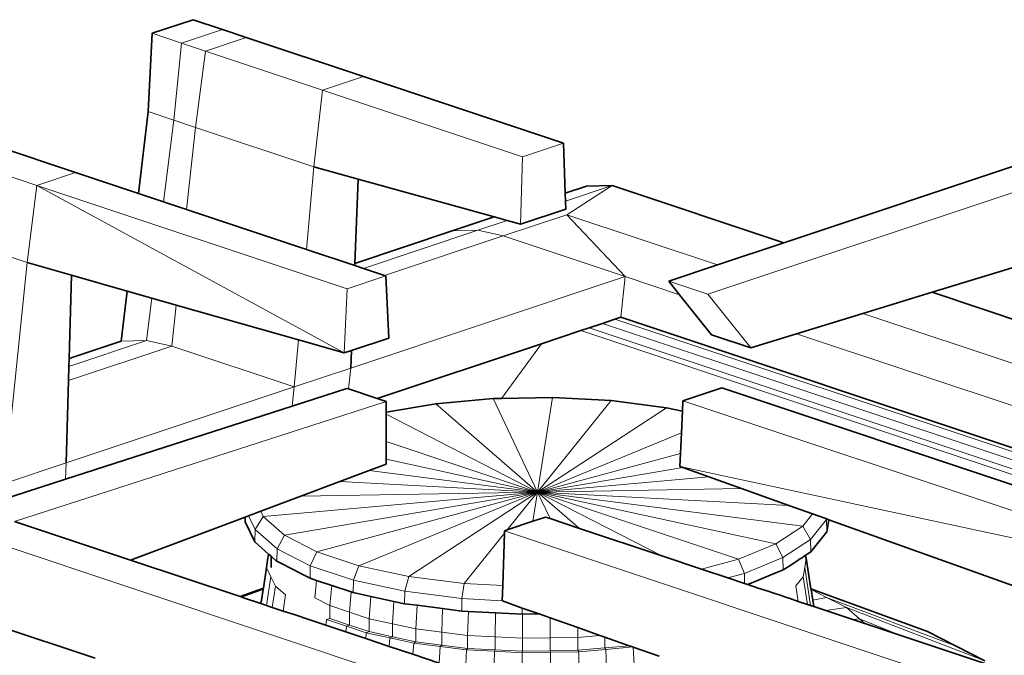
# Model space of a CAD drawing. Header units: inches. Extents: x 0 to 12.9, y 0 to 8.3.
# Tile 41 of 52: x 7.389 to 7.877, y 3.135 to 3.45. Entities that reach past the tile are written whole.
import ezdxf

# ---------------------------------------------------------------- set-up
doc = ezdxf.new("R2010")
doc.units = ezdxf.units.IN
doc.header["$MEASUREMENT"] = 0
doc.layers.add('Default', color=7, linetype='Continuous')

# ---------------------------------------------------------------- blocks, each defined once
blk = doc.blocks.new('MODEL_3')
at = {"lineweight": 0}
for p, q in [((7.4544, 3.44327), (7.47468, 3.45003)), ((7.47468, 3.45003), (7.48919, 3.44519)), ((7.46891, 3.43843), (7.48919, 3.44519)), ((7.48919, 3.44519), (7.46891, 3.43843)), ((7.48919, 3.44519), (7.50099, 3.44126)), ((7.45227, 3.40444), (7.4544, 3.44327)), ((7.4544, 3.44327), (7.46891, 3.43843)), ((7.46891, 3.43843), (7.4544, 3.44327)), ((7.48071, 3.4345), (7.50099, 3.44126)), ((7.50099, 3.44126), (7.48071, 3.4345)), ((7.50099, 3.44126), (7.55915, 3.42187)), ((7.465, 3.4002), (7.46891, 3.43843)), ((7.46891, 3.43843), (7.465, 3.4002)), ((7.48071, 3.4345), (7.46891, 3.43843)), ((7.46891, 3.43843), (7.48071, 3.4345)), ((7.47588, 3.39657), (7.48071, 3.4345)), ((7.48071, 3.4345), (7.47588, 3.39657)), ((7.53888, 3.41511), (7.48071, 3.4345)), ((7.48071, 3.4345), (7.53888, 3.41511)), ((7.55915, 3.42187), (7.53888, 3.41511)), ((7.53888, 3.41511), (7.55915, 3.42187)), ((7.55915, 3.42187), (7.65838, 3.38879)), ((7.53888, 3.41511), (7.53459, 3.377)), ((7.53459, 3.377), (7.53888, 3.41511)), ((7.63811, 3.38203), (7.53888, 3.41511)), ((7.53888, 3.41511), (7.63811, 3.38203)), ((7.44752, 3.36386), (7.45227, 3.40444)), ((7.45227, 3.40444), (7.465, 3.4002)), ((7.465, 3.4002), (7.45227, 3.40444)), ((7.465, 3.4002), (7.45999, 3.3597)), ((7.45999, 3.3597), (7.465, 3.4002)), ((7.465, 3.4002), (7.47588, 3.39657)), ((7.47588, 3.39657), (7.465, 3.4002)), ((7.47588, 3.39657), (7.47144, 3.35589)), ((7.47144, 3.35589), (7.47588, 3.39657)), ((7.53459, 3.377), (7.47588, 3.39657)), ((7.47588, 3.39657), (7.53459, 3.377)), ((7.35816, 3.39365), (7.41632, 3.37426)), ((7.39706, 3.36784), (7.3389, 3.38723)), ((7.3389, 3.38723), (7.39706, 3.36784)), ((7.65838, 3.38879), (7.63811, 3.38203)), ((7.63811, 3.38203), (7.65838, 3.38879)), ((7.65838, 3.38879), (7.65927, 3.36395)), ((7.76772, 3.33936), (7.92034, 3.39024)), ((7.63708, 3.34856), (7.63811, 3.38203)), ((7.63811, 3.38203), (7.63708, 3.34856)), ((7.93975, 3.38377), (7.73009, 3.31388)), ((7.73009, 3.31388), (7.93975, 3.38377)), ((7.53459, 3.377), (7.53091, 3.33607)), ((7.53091, 3.33607), (7.53459, 3.377)), ((7.53459, 3.377), (7.55653, 3.37091)), ((7.55653, 3.37091), (7.53459, 3.377)), ((7.39706, 3.36784), (7.41632, 3.37426)), ((7.41632, 3.37426), (7.39706, 3.36784)), ((7.41632, 3.37426), (7.44752, 3.36386)), ((7.39706, 3.36784), (7.39235, 3.32958)), ((7.39235, 3.32958), (7.39706, 3.36784)), ((7.54954, 3.2847), (7.39706, 3.36784)), ((7.39706, 3.36784), (7.55105, 3.31651)), ((7.55105, 3.31651), (7.39706, 3.36784)), ((7.39706, 3.36784), (7.54954, 3.2847)), ((7.55653, 3.37091), (7.5549, 3.32917)), ((7.62399, 3.35219), (7.55653, 3.37091)), ((7.65927, 3.36395), (7.6698, 3.36745)), ((7.68256, 3.36775), (7.65941, 3.36004)), ((7.65941, 3.36004), (7.68256, 3.36775)), ((7.66014, 3.35328), (7.68256, 3.36775)), ((7.68256, 3.36775), (7.66014, 3.35328)), ((7.6698, 3.36745), (7.68256, 3.36775)), ((7.68256, 3.36775), (7.76772, 3.33936)), ((7.45999, 3.3597), (7.44752, 3.36386)), ((7.44752, 3.36386), (7.45999, 3.3597)), ((7.65941, 3.36004), (7.65927, 3.36395)), ((7.65927, 3.36395), (7.65941, 3.36004)), ((7.47144, 3.35589), (7.45999, 3.3597)), ((7.45999, 3.3597), (7.47144, 3.35589)), ((7.65955, 3.35605), (7.65941, 3.36004)), ((7.65941, 3.36004), (7.65955, 3.35605)), ((7.53091, 3.33607), (7.47144, 3.35589)), ((7.47144, 3.35589), (7.53091, 3.33607)), ((7.60324, 3.34527), (7.62399, 3.35219)), ((7.62399, 3.35219), (7.63045, 3.35039)), ((7.63045, 3.35039), (7.62399, 3.35219)), ((7.62858, 3.34277), (7.66014, 3.35328)), ((7.66014, 3.35328), (7.62858, 3.34277)), ((7.63708, 3.34856), (7.65955, 3.35605)), ((7.65955, 3.35605), (7.63708, 3.34856)), ((7.68908, 3.32261), (7.66014, 3.35328)), ((7.66014, 3.35328), (7.7348, 3.32839)), ((7.66014, 3.35328), (7.68908, 3.32261)), ((7.7348, 3.32839), (7.66014, 3.35328)), ((7.33364, 3.34915), (7.39235, 3.32958)), ((7.39235, 3.32958), (7.33364, 3.34915)), ((7.61591, 3.34555), (7.63045, 3.35039)), ((7.63045, 3.35039), (7.61591, 3.34555)), ((7.63045, 3.35039), (7.63708, 3.34856)), ((7.63708, 3.34856), (7.63045, 3.35039)), ((7.5549, 3.32917), (7.60324, 3.34527)), ((7.55912, 3.32666), (7.61591, 3.34555)), ((7.61591, 3.34555), (7.55912, 3.32666)), ((7.62858, 3.34277), (7.56956, 3.32318)), ((7.56956, 3.32318), (7.62858, 3.34277)), ((7.61591, 3.34555), (7.60324, 3.34527)), ((7.60324, 3.34527), (7.61591, 3.34555)), ((7.62858, 3.34277), (7.61591, 3.34555)), ((7.61591, 3.34555), (7.62858, 3.34277)), ((7.68908, 3.32261), (7.62858, 3.34277)), ((7.62858, 3.34277), (7.68908, 3.32261)), ((7.7348, 3.32839), (7.76772, 3.33936)), ((7.76772, 3.33936), (7.7348, 3.32839)), ((7.92134, 3.33933), (7.84131, 3.31483)), ((7.55486, 3.32808), (7.53091, 3.33607)), ((7.53091, 3.33607), (7.55486, 3.32808)), ((7.39235, 3.32958), (7.38104, 3.21996)), ((7.38104, 3.21996), (7.39235, 3.32958)), ((7.39235, 3.32958), (7.41427, 3.32333)), ((7.41427, 3.32333), (7.39235, 3.32958)), ((7.5549, 3.32917), (7.55486, 3.32808)), ((7.55486, 3.32808), (7.5549, 3.32917)), ((7.55486, 3.32808), (7.55912, 3.32666)), ((7.55912, 3.32666), (7.55486, 3.32808)), ((7.71067, 3.32035), (7.7348, 3.32839)), ((7.7348, 3.32839), (7.71067, 3.32035)), ((7.41427, 3.32333), (7.41311, 3.28193)), ((7.44185, 3.31545), (7.41427, 3.32333)), ((7.55105, 3.31651), (7.57031, 3.32293)), ((7.57031, 3.32293), (7.55105, 3.31651)), ((7.55286, 3.27724), (7.68908, 3.32261)), ((7.68908, 3.32261), (7.55286, 3.27724)), ((7.56956, 3.32318), (7.55912, 3.32666)), ((7.55912, 3.32666), (7.56956, 3.32318)), ((7.57031, 3.32293), (7.56956, 3.32318)), ((7.56956, 3.32318), (7.57031, 3.32293)), ((7.57185, 3.29213), (7.57031, 3.32293)), ((7.57031, 3.32293), (7.57185, 3.29213)), ((7.68693, 3.30247), (7.68908, 3.32261)), ((7.68908, 3.32261), (7.68693, 3.30247)), ((7.68908, 3.32261), (7.71607, 3.31361)), ((7.71607, 3.31361), (7.68908, 3.32261)), ((7.73009, 3.31388), (7.71067, 3.32035)), ((7.71067, 3.32035), (7.73009, 3.31388)), ((7.71607, 3.31361), (7.71067, 3.32035)), ((7.71067, 3.32035), (7.71607, 3.31361)), ((7.43893, 3.29054), (7.44185, 3.31545)), ((7.44185, 3.31545), (7.45409, 3.31195)), ((7.45409, 3.31195), (7.44185, 3.31545)), ((7.54954, 3.2847), (7.55105, 3.31651)), ((7.55105, 3.31651), (7.54954, 3.2847)), ((7.73194, 3.29377), (7.71607, 3.31361)), ((7.71607, 3.31361), (7.73194, 3.29377)), ((7.75135, 3.2873), (7.73009, 3.31388)), ((7.73009, 3.31388), (7.75135, 3.2873)), ((7.84131, 3.31483), (7.80699, 3.30433)), ((7.80699, 3.30433), (7.84131, 3.31483)), ((7.84131, 3.31483), (7.91273, 3.29102)), ((7.45148, 3.29084), (7.45409, 3.31195)), ((7.45409, 3.31195), (7.45148, 3.29084)), ((7.45409, 3.31195), (7.46625, 3.30848)), ((7.46625, 3.30848), (7.45409, 3.31195)), ((7.46403, 3.28812), (7.46625, 3.30848)), ((7.46625, 3.30848), (7.46403, 3.28812)), ((7.46625, 3.30848), (7.52687, 3.29117)), ((7.52687, 3.29117), (7.46625, 3.30848)), ((7.80699, 3.30433), (7.77411, 3.29426)), ((7.77411, 3.29426), (7.80699, 3.30433)), ((7.80699, 3.30433), (7.9112, 3.26959)), ((7.9112, 3.26959), (7.80699, 3.30433)), ((7.67124, 3.29724), (7.67775, 3.29941)), ((7.67775, 3.29941), (7.67124, 3.29724)), ((7.67775, 3.29941), (7.68399, 3.30149)), ((7.68399, 3.30149), (7.67775, 3.29941)), ((7.67775, 3.29941), (8.13803, 3.14597)), ((8.13803, 3.14597), (7.67775, 3.29941)), ((7.68399, 3.30149), (7.68693, 3.30247)), ((7.68693, 3.30247), (7.68399, 3.30149)), ((7.68399, 3.30149), (8.1379, 3.15017)), ((8.1379, 3.15017), (7.68399, 3.30149)), ((7.68693, 3.30247), (7.92341, 3.22364)), ((7.92341, 3.22364), (7.68693, 3.30247)), ((7.64745, 3.2893), (7.66703, 3.29583)), ((7.66703, 3.29583), (7.64745, 3.2893)), ((7.66703, 3.29583), (7.67124, 3.29724)), ((7.67124, 3.29724), (7.66703, 3.29583)), ((7.66703, 3.29583), (8.13825, 3.13874)), ((8.13825, 3.13874), (7.66703, 3.29583)), ((7.67124, 3.29724), (8.13817, 3.14158)), ((8.13817, 3.14158), (7.67124, 3.29724)), ((7.75135, 3.2873), (7.73194, 3.29377)), ((7.73194, 3.29377), (7.75135, 3.2873)), ((7.77411, 3.29426), (7.75135, 3.2873)), ((7.75135, 3.2873), (7.77411, 3.29426)), ((7.77411, 3.29426), (7.92342, 3.2445)), ((7.92342, 3.2445), (7.77411, 3.29426)), ((7.413, 3.27802), (7.45148, 3.29084)), ((7.45148, 3.29084), (7.413, 3.27802)), ((7.41311, 3.28193), (7.43893, 3.29054)), ((7.45148, 3.29084), (7.43893, 3.29054)), ((7.43893, 3.29054), (7.45148, 3.29084)), ((7.46403, 3.28812), (7.45148, 3.29084)), ((7.45148, 3.29084), (7.46403, 3.28812)), ((7.52477, 3.26787), (7.52687, 3.29117)), ((7.52687, 3.29117), (7.52477, 3.26787)), ((7.52687, 3.29117), (7.54954, 3.2847)), ((7.54954, 3.2847), (7.52687, 3.29117)), ((7.5532, 3.28592), (7.57185, 3.29213)), ((7.57185, 3.29213), (7.5532, 3.28592)), ((7.56595, 3.26213), (7.64745, 3.2893)), ((7.64745, 3.2893), (7.56595, 3.26213)), ((7.62766, 3.26218), (7.64745, 3.2893)), ((7.64745, 3.2893), (7.62766, 3.26218)), ((7.4128, 3.27104), (7.46403, 3.28812)), ((7.46403, 3.28812), (7.4128, 3.27104)), ((7.46403, 3.28812), (7.52477, 3.26787)), ((7.52477, 3.26787), (7.46403, 3.28812)), ((7.54954, 3.2847), (7.5532, 3.28592)), ((7.5532, 3.28592), (7.54954, 3.2847)), ((7.5532, 3.28592), (7.55286, 3.27724)), ((7.55286, 3.27724), (7.5532, 3.28592)), ((7.41311, 3.28193), (7.413, 3.27802)), ((7.413, 3.27802), (7.41311, 3.28193)), ((7.413, 3.27802), (7.4128, 3.27104)), ((7.4128, 3.27104), (7.413, 3.27802)), ((7.52477, 3.26787), (7.55286, 3.27724)), ((7.55286, 3.27724), (7.52477, 3.26787)), ((7.55176, 3.26686), (7.55286, 3.27724)), ((7.55286, 3.27724), (7.55176, 3.26686)), ((7.4128, 3.27104), (7.41165, 3.23017)), ((7.41165, 3.23017), (7.4128, 3.27104)), ((7.41165, 3.23017), (7.52477, 3.26787)), ((7.52477, 3.26787), (7.41165, 3.23017)), ((7.52376, 3.25835), (7.52477, 3.26787)), ((7.52477, 3.26787), (7.52376, 3.25835)), ((7.52376, 3.25835), (7.55097, 3.26712)), ((7.55097, 3.26712), (7.52376, 3.25835)), ((7.55097, 3.26712), (7.55176, 3.26686)), ((7.55176, 3.26686), (7.55097, 3.26712)), ((7.55176, 3.26686), (7.56595, 3.26213)), ((7.56595, 3.26213), (7.55176, 3.26686)), ((7.73699, 3.26737), (7.71772, 3.26095)), ((7.71772, 3.26095), (7.73699, 3.26737)), ((8.01337, 3.17524), (7.73699, 3.26737)), ((7.73699, 3.26737), (8.01337, 3.17524)), ((7.57044, 3.26063), (7.38597, 3.20118)), ((7.38597, 3.20118), (7.57044, 3.26063)), ((7.57044, 3.26063), (7.56595, 3.26213)), ((7.56595, 3.26213), (7.57044, 3.26063)), ((7.57044, 3.25538), (7.57044, 3.26063)), ((7.57044, 3.26063), (7.57044, 3.25538)), ((7.57044, 3.25538), (7.59509, 3.25956)), ((7.59509, 3.25956), (7.57044, 3.25538)), ((7.59509, 3.25956), (7.62353, 3.2621)), ((7.62353, 3.2621), (7.59509, 3.25956)), ((7.59509, 3.25956), (7.64558, 3.2157)), ((7.64558, 3.2157), (7.59509, 3.25956)), ((7.62353, 3.2621), (7.62766, 3.26218)), ((7.62766, 3.26218), (7.62353, 3.2621)), ((7.62353, 3.2621), (7.64558, 3.2157)), ((7.64558, 3.2157), (7.62353, 3.2621)), ((7.62766, 3.26218), (7.65297, 3.26262)), ((7.65297, 3.26262), (7.62766, 3.26218)), ((7.65297, 3.26262), (7.64558, 3.2157)), ((7.64558, 3.2157), (7.65297, 3.26262)), ((7.68206, 3.26108), (7.64558, 3.2157)), ((7.64558, 3.2157), (7.68206, 3.26108)), ((7.65297, 3.26262), (7.68206, 3.26108)), ((7.68206, 3.26108), (7.65297, 3.26262)), ((7.68206, 3.26108), (7.70957, 3.25756)), ((7.70957, 3.25756), (7.68206, 3.26108)), ((7.71772, 3.26095), (7.71749, 3.25585)), ((7.71749, 3.25585), (7.71772, 3.26095)), ((7.99411, 3.16882), (7.71772, 3.26095)), ((7.71772, 3.26095), (7.99411, 3.16882)), ((7.41127, 3.22209), (7.52376, 3.25835)), ((7.52376, 3.25835), (7.41127, 3.22209)), ((7.57044, 3.25428), (7.57044, 3.25538)), ((7.57044, 3.25538), (7.57044, 3.25428)), ((7.57044, 3.24075), (7.57044, 3.25428)), ((7.57044, 3.25428), (7.64558, 3.2157)), ((7.64558, 3.2157), (7.57044, 3.25428)), ((7.57044, 3.25428), (7.57044, 3.24075)), ((7.70957, 3.25756), (7.64558, 3.2157)), ((7.64558, 3.2157), (7.70957, 3.25756)), ((7.70957, 3.25756), (7.71749, 3.25585)), ((7.71749, 3.25585), (7.70957, 3.25756)), ((7.71749, 3.25585), (7.71699, 3.2451)), ((7.71699, 3.2451), (7.71749, 3.25585)), ((7.71699, 3.2451), (7.64558, 3.2157)), ((7.64558, 3.2157), (7.71699, 3.2451)), ((7.71699, 3.2451), (7.71651, 3.23485)), ((7.71651, 3.23485), (7.71699, 3.2451)), ((7.57044, 3.23197), (7.57044, 3.24075)), ((7.57044, 3.24075), (7.64558, 3.2157)), ((7.64558, 3.2157), (7.57044, 3.24075)), ((7.57044, 3.24075), (7.57044, 3.23197)), ((7.71651, 3.23485), (7.64558, 3.2157)), ((7.64558, 3.2157), (7.71651, 3.23485)), ((7.71651, 3.23485), (7.71621, 3.22843)), ((7.71621, 3.22843), (7.71651, 3.23485)), ((7.38104, 3.21996), (7.41165, 3.23017)), ((7.41165, 3.23017), (7.38104, 3.21996)), ((7.41127, 3.22209), (7.41165, 3.23017)), ((7.41165, 3.23017), (7.41127, 3.22209)), ((7.57044, 3.22952), (7.57044, 3.23197)), ((7.57044, 3.23197), (7.64558, 3.2157)), ((7.64558, 3.2157), (7.57044, 3.23197)), ((7.57044, 3.23197), (7.57044, 3.22952)), ((7.54742, 3.22089), (7.56209, 3.22639)), ((7.56209, 3.22639), (7.54742, 3.22089)), ((7.56209, 3.22639), (7.57044, 3.22952)), ((7.57044, 3.22952), (7.56209, 3.22639)), ((7.56209, 3.22639), (7.64558, 3.2157)), ((7.64558, 3.2157), (7.56209, 3.22639)), ((7.7176, 3.22794), (7.64558, 3.2157)), ((7.64558, 3.2157), (7.7176, 3.22794)), ((7.71621, 3.22843), (7.7176, 3.22794)), ((7.7176, 3.22794), (7.71621, 3.22843)), ((7.71621, 3.22843), (7.99411, 3.16882)), ((7.99411, 3.16882), (7.71621, 3.22843)), ((7.7176, 3.22794), (7.73057, 3.22329)), ((7.73057, 3.22329), (7.7176, 3.22794)), ((7.37972, 3.21193), (7.41127, 3.22209)), ((7.41127, 3.22209), (7.37972, 3.21193)), ((7.52813, 3.21365), (7.54742, 3.22089)), ((7.54742, 3.22089), (7.52813, 3.21365)), ((7.54742, 3.22089), (7.64558, 3.2157)), ((7.64558, 3.2157), (7.54742, 3.22089)), ((7.73057, 3.22329), (7.64558, 3.2157)), ((7.64558, 3.2157), (7.73057, 3.22329)), ((7.73057, 3.22329), (7.74684, 3.21747)), ((7.74684, 3.21747), (7.73057, 3.22329)), ((7.64558, 3.2157), (7.50945, 3.20355)), ((7.50945, 3.20355), (7.64558, 3.2157)), ((7.64558, 3.2157), (7.52002, 3.19438)), ((7.52002, 3.19438), (7.64558, 3.2157)), ((7.52813, 3.21365), (7.64558, 3.2157)), ((7.64558, 3.2157), (7.52813, 3.21365)), ((7.64558, 3.2157), (7.53606, 3.18614)), ((7.53606, 3.18614), (7.64558, 3.2157)), ((7.64558, 3.2157), (7.5569, 3.1792)), ((7.5569, 3.1792), (7.64558, 3.2157)), ((7.64558, 3.2157), (7.58161, 3.17385)), ((7.58161, 3.17385), (7.64558, 3.2157)), ((7.64558, 3.2157), (7.63051, 3.19695)), ((7.63051, 3.19695), (7.64558, 3.2157)), ((7.64558, 3.2157), (7.6433, 3.20121)), ((7.6433, 3.20121), (7.64558, 3.2157)), ((7.74684, 3.21747), (7.64558, 3.2157)), ((7.64558, 3.2157), (7.74684, 3.21747)), ((7.77018, 3.20913), (7.64558, 3.2157)), ((7.64558, 3.2157), (7.77018, 3.20913)), ((7.77716, 3.19887), (7.64558, 3.2157)), ((7.64558, 3.2157), (7.77716, 3.19887)), ((7.76379, 3.19012), (7.64558, 3.2157)), ((7.64558, 3.2157), (7.76379, 3.19012)), ((7.74524, 3.18249), (7.64558, 3.2157)), ((7.64558, 3.2157), (7.74524, 3.18249)), ((7.70721, 3.18407), (7.64558, 3.2157)), ((7.64558, 3.2157), (7.65184, 3.20253)), ((7.65184, 3.20253), (7.64558, 3.2157)), ((7.64558, 3.2157), (7.66631, 3.19771)), ((7.66631, 3.19771), (7.64558, 3.2157)), ((7.64558, 3.2157), (7.70721, 3.18407)), ((7.74684, 3.21747), (7.77018, 3.20913)), ((7.77018, 3.20913), (7.74684, 3.21747)), ((7.5082, 3.20618), (7.52813, 3.21365)), ((7.52813, 3.21365), (7.5082, 3.20618)), ((7.5082, 3.20618), (7.50215, 3.20391)), ((7.50945, 3.20355), (7.5082, 3.20618)), ((7.77018, 3.20913), (7.782, 3.2049)), ((7.782, 3.2049), (7.77018, 3.20913)), ((7.38597, 3.20118), (7.44362, 3.18196)), ((7.44362, 3.18196), (7.38597, 3.20118)), ((7.44362, 3.18196), (7.50054, 3.20331)), ((7.50054, 3.20331), (7.44362, 3.18196)), ((7.50054, 3.20331), (7.50047, 3.20095)), ((7.50047, 3.20095), (7.50054, 3.20331)), ((7.50047, 3.20095), (7.50522, 3.19095)), ((7.50522, 3.19095), (7.50047, 3.20095)), ((7.50054, 3.20331), (7.50215, 3.20391)), ((7.50215, 3.20391), (7.50054, 3.20331)), ((7.50215, 3.20391), (7.5054, 3.19708)), ((7.5054, 3.19708), (7.50945, 3.20355)), ((7.52002, 3.19438), (7.50945, 3.20355)), ((7.50945, 3.20355), (7.52002, 3.19438)), ((7.6433, 3.20121), (7.63051, 3.19695)), ((7.63051, 3.19695), (7.6433, 3.20121)), ((7.64955, 3.2033), (7.6433, 3.20121)), ((7.6433, 3.20121), (7.64955, 3.2033)), ((7.65184, 3.20253), (7.64955, 3.2033)), ((7.64955, 3.2033), (7.65184, 3.20253)), ((7.66631, 3.19771), (7.65184, 3.20253)), ((7.65184, 3.20253), (7.66631, 3.19771)), ((7.782, 3.2049), (7.77716, 3.19887)), ((7.77716, 3.19887), (7.782, 3.2049)), ((7.78108, 3.19226), (7.78892, 3.20203)), ((7.78892, 3.20203), (7.78108, 3.19226)), ((7.782, 3.2049), (7.78859, 3.20254)), ((7.78859, 3.20254), (7.782, 3.2049)), ((7.78859, 3.20254), (7.78892, 3.20203)), ((7.78898, 3.2024), (7.78859, 3.20254)), ((7.78892, 3.20203), (7.78911, 3.19591)), ((7.79007, 3.20201), (7.78898, 3.2024)), ((7.78911, 3.19591), (7.79007, 3.20201)), ((7.79007, 3.20201), (7.99487, 3.12875)), ((7.99487, 3.12875), (7.79007, 3.20201)), ((7.5054, 3.19708), (7.50522, 3.19095)), ((7.50522, 3.19095), (7.5054, 3.19708)), ((7.5054, 3.19708), (7.51628, 3.18763)), ((7.51628, 3.18763), (7.5054, 3.19708)), ((7.62924, 3.19653), (7.62923, 3.19536)), ((7.62923, 3.19536), (7.62924, 3.19653)), ((7.63051, 3.19695), (7.62924, 3.19653)), ((7.62924, 3.19653), (7.63051, 3.19695)), ((7.62924, 3.19653), (7.85326, 3.12187)), ((7.85326, 3.12187), (7.62924, 3.19653)), ((7.70721, 3.18407), (7.66631, 3.19771)), ((7.66631, 3.19771), (7.70721, 3.18407)), ((7.77716, 3.19887), (7.76379, 3.19012)), ((7.76379, 3.19012), (7.77716, 3.19887)), ((7.77716, 3.19887), (7.78108, 3.19226)), ((7.78108, 3.19226), (7.77716, 3.19887)), ((7.78911, 3.19591), (7.78125, 3.18613)), ((7.78125, 3.18613), (7.78911, 3.19591)), ((7.71495, 3.0778), (7.3654, 3.19432)), ((7.3654, 3.19432), (7.71495, 3.0778)), ((7.50522, 3.19095), (7.51211, 3.18497)), ((7.51211, 3.18497), (7.50522, 3.19095)), ((7.52002, 3.19438), (7.51628, 3.18763)), ((7.51628, 3.18763), (7.52002, 3.19438)), ((7.53606, 3.18614), (7.52002, 3.19438)), ((7.52002, 3.19438), (7.53606, 3.18614)), ((7.62923, 3.19536), (7.60911, 3.17033)), ((7.60911, 3.17033), (7.62923, 3.19536)), ((7.62923, 3.19536), (7.62833, 3.16931)), ((7.62833, 3.16931), (7.62923, 3.19536)), ((7.7673, 3.18325), (7.78108, 3.19226)), ((7.78108, 3.19226), (7.7673, 3.18325)), ((7.78108, 3.19226), (7.78125, 3.18613)), ((7.78125, 3.18613), (7.78108, 3.19226)), ((7.51628, 3.18763), (7.51611, 3.1815)), ((7.51611, 3.1815), (7.51628, 3.18763)), ((7.51628, 3.18763), (7.5328, 3.17915)), ((7.5328, 3.17915), (7.51628, 3.18763)), ((7.53606, 3.18614), (7.5328, 3.17915)), ((7.5328, 3.17915), (7.53606, 3.18614)), ((7.5569, 3.1792), (7.53606, 3.18614)), ((7.53606, 3.18614), (7.5569, 3.1792)), ((7.76379, 3.19012), (7.74524, 3.18249)), ((7.74524, 3.18249), (7.76379, 3.19012)), ((7.76379, 3.19012), (7.7673, 3.18325)), ((7.7673, 3.18325), (7.76379, 3.19012)), ((7.78125, 3.18613), (7.77831, 3.18421)), ((7.77831, 3.18421), (7.78125, 3.18613)), ((7.49792, 3.16386), (7.44362, 3.18196)), ((7.44362, 3.18196), (7.49792, 3.16386)), ((7.5118, 3.18296), (7.51107, 3.17829)), ((7.51211, 3.18497), (7.5118, 3.18296)), ((7.51337, 3.18387), (7.51211, 3.18497)), ((7.51408, 3.18326), (7.51337, 3.18387)), ((7.51571, 3.18185), (7.51408, 3.18326)), ((7.51611, 3.1815), (7.51571, 3.18185)), ((7.51821, 3.18042), (7.51611, 3.1815)), ((7.72686, 3.17752), (7.70721, 3.18407)), ((7.70721, 3.18407), (7.72686, 3.17752)), ((7.74524, 3.18249), (7.72686, 3.17752)), ((7.72686, 3.17752), (7.74524, 3.18249)), ((7.74821, 3.17539), (7.74524, 3.18249)), ((7.74524, 3.18249), (7.74821, 3.17539)), ((7.7673, 3.18325), (7.74821, 3.17539)), ((7.74821, 3.17539), (7.7673, 3.18325)), ((7.7673, 3.18325), (7.7674, 3.17708)), ((7.7674, 3.17708), (7.7673, 3.18325)), ((7.77495, 3.18201), (7.77117, 3.17953)), ((7.77551, 3.18237), (7.77495, 3.18201)), ((7.77588, 3.18262), (7.77551, 3.18237)), ((7.7766, 3.18293), (7.77588, 3.18262)), ((7.77831, 3.18421), (7.7766, 3.18293)), ((7.77817, 3.17831), (7.7789, 3.18297)), ((7.7789, 3.18297), (7.77831, 3.18421)), ((7.78125, 3.16775), (7.7789, 3.18297)), ((7.7789, 3.18297), (7.78125, 3.16775)), ((7.5095, 3.16809), (7.51107, 3.17829)), ((7.51107, 3.17829), (7.5095, 3.16809)), ((7.51107, 3.17829), (7.51325, 3.17368)), ((7.5233, 3.17781), (7.51821, 3.18042)), ((7.52839, 3.17519), (7.5233, 3.17781)), ((7.5328, 3.17915), (7.53266, 3.173)), ((7.53266, 3.173), (7.5328, 3.17915)), ((7.5328, 3.17915), (7.55426, 3.172)), ((7.55426, 3.172), (7.5328, 3.17915)), ((7.5569, 3.1792), (7.55426, 3.172)), ((7.55426, 3.172), (7.5569, 3.1792)), ((7.58161, 3.17385), (7.5569, 3.1792)), ((7.5569, 3.1792), (7.58161, 3.17385)), ((7.73995, 3.17316), (7.72686, 3.17752)), ((7.72686, 3.17752), (7.73995, 3.17316)), ((7.7674, 3.17708), (7.76104, 3.17446)), ((7.77117, 3.17953), (7.7674, 3.17708)), ((7.77744, 3.17364), (7.77817, 3.17831)), ((7.78104, 3.15946), (7.77817, 3.17831)), ((7.77817, 3.17831), (7.78104, 3.15946)), ((7.51112, 3.15946), (7.51325, 3.17368)), ((7.51325, 3.17368), (7.51112, 3.15946)), ((7.51325, 3.17368), (7.51545, 3.16906)), ((7.53266, 3.173), (7.52839, 3.17519)), ((7.53588, 3.17193), (7.53266, 3.173)), ((7.53505, 3.16326), (7.53588, 3.17193)), ((7.53588, 3.17193), (7.54345, 3.16941)), ((7.54345, 3.16941), (7.53588, 3.17193)), ((7.55426, 3.172), (7.55414, 3.16584)), ((7.55414, 3.16584), (7.55426, 3.172)), ((7.55426, 3.172), (7.5797, 3.16649)), ((7.5797, 3.16649), (7.55426, 3.172)), ((7.58161, 3.17385), (7.5797, 3.16649)), ((7.5797, 3.16649), (7.58161, 3.17385)), ((7.60911, 3.17033), (7.58161, 3.17385)), ((7.58161, 3.17385), (7.60911, 3.17033)), ((7.74821, 3.17539), (7.73995, 3.17316)), ((7.73995, 3.17316), (7.74831, 3.17037)), ((7.74831, 3.17037), (7.74821, 3.17539)), ((7.75468, 3.17185), (7.74985, 3.16986)), ((7.76104, 3.17446), (7.75468, 3.17185)), ((7.77381, 3.16913), (7.77744, 3.17364)), ((7.7795, 3.15998), (7.77744, 3.17364)), ((7.77744, 3.17364), (7.7795, 3.15998)), ((7.5095, 3.16809), (7.49792, 3.16386)), ((7.49792, 3.16386), (7.5095, 3.16809)), ((7.5094, 3.16744), (7.49874, 3.16359)), ((7.50857, 3.16205), (7.5094, 3.16744)), ((7.5094, 3.16744), (7.5095, 3.16809)), ((7.5095, 3.16809), (7.5094, 3.16744)), ((7.5139, 3.15853), (7.51545, 3.16906)), ((7.51545, 3.16906), (7.5139, 3.15853)), ((7.51545, 3.16906), (7.52047, 3.1647)), ((7.54256, 3.15941), (7.54345, 3.16941)), ((7.54345, 3.16941), (7.54256, 3.15941)), ((7.54345, 3.16941), (7.5531, 3.16619)), ((7.5531, 3.16619), (7.54345, 3.16941)), ((7.55229, 3.15616), (7.5531, 3.16619)), ((7.5531, 3.16619), (7.55229, 3.15616)), ((7.5531, 3.16619), (7.55414, 3.16584)), ((7.55414, 3.16584), (7.5531, 3.16619)), ((7.5797, 3.16649), (7.57961, 3.16033)), ((7.57961, 3.16033), (7.5797, 3.16649)), ((7.5797, 3.16649), (7.60802, 3.16287)), ((7.60802, 3.16287), (7.5797, 3.16649)), ((7.60911, 3.17033), (7.60802, 3.16287)), ((7.60802, 3.16287), (7.60911, 3.17033)), ((7.62833, 3.16931), (7.60911, 3.17033)), ((7.60911, 3.17033), (7.62833, 3.16931)), ((7.62833, 3.16931), (7.62807, 3.16181)), ((7.62807, 3.16181), (7.62833, 3.16931)), ((7.74985, 3.16986), (7.74831, 3.17037)), ((7.74831, 3.17037), (7.74985, 3.16986)), ((7.74985, 3.16986), (7.75504, 3.16813)), ((7.75504, 3.16813), (7.76043, 3.16634)), ((7.76043, 3.16634), (7.76178, 3.16588)), ((7.77492, 3.1615), (7.77381, 3.16913)), ((7.83913, 3.14656), (7.78125, 3.16775)), ((7.7813, 3.16742), (7.78125, 3.16775)), ((7.78125, 3.16775), (7.83913, 3.14656)), ((7.78125, 3.16775), (7.7813, 3.16742)), ((7.789, 3.16347), (7.7813, 3.16742)), ((7.7813, 3.16742), (7.78211, 3.16216)), ((7.49874, 3.16359), (7.49792, 3.16386)), ((7.49792, 3.16386), (7.49874, 3.16359)), ((7.49874, 3.16359), (7.49963, 3.16329)), ((7.49963, 3.16329), (7.50832, 3.16039)), ((7.50832, 3.16039), (7.50857, 3.16205)), ((7.52047, 3.1647), (7.51935, 3.15671)), ((7.54256, 3.15941), (7.53505, 3.16326)), ((7.55414, 3.16584), (7.56283, 3.16396)), ((7.56283, 3.16396), (7.55414, 3.16584)), ((7.56204, 3.15291), (7.56283, 3.16396)), ((7.56283, 3.16396), (7.56204, 3.15291)), ((7.56283, 3.16396), (7.57428, 3.16148)), ((7.57428, 3.16148), (7.56283, 3.16396)), ((7.5736, 3.15041), (7.57428, 3.16148)), ((7.57428, 3.16148), (7.5736, 3.15041)), ((7.57428, 3.16148), (7.57961, 3.16033)), ((7.57961, 3.16033), (7.57428, 3.16148)), ((7.60802, 3.16287), (7.60797, 3.1567)), ((7.60797, 3.1567), (7.60802, 3.16287)), ((7.60802, 3.16287), (7.62807, 3.16181)), ((7.62807, 3.16181), (7.60802, 3.16287)), ((7.62807, 3.16181), (7.6281, 3.16169)), ((7.6281, 3.16169), (7.62807, 3.16181)), ((7.6281, 3.16169), (7.63798, 3.1582)), ((7.63798, 3.1582), (7.6281, 3.16169)), ((7.76178, 3.16588), (7.76693, 3.16417)), ((7.76693, 3.16417), (7.76863, 3.1636)), ((7.76863, 3.1636), (7.7704, 3.16301)), ((7.7704, 3.16301), (7.77492, 3.1615)), ((7.7795, 3.15998), (7.77492, 3.1615)), ((7.77492, 3.1615), (7.7795, 3.15998)), ((7.78211, 3.16216), (7.789, 3.16347)), ((7.78261, 3.15894), (7.78211, 3.16216)), ((7.78211, 3.16216), (7.78261, 3.15894)), ((7.79883, 3.15842), (7.789, 3.16347)), ((7.789, 3.16347), (7.85335, 3.13926)), ((7.789, 3.16347), (7.79883, 3.15842)), ((7.85335, 3.13926), (7.789, 3.16347)), ((7.51112, 3.15946), (7.50832, 3.16039)), ((7.50832, 3.16039), (7.51112, 3.15946)), ((7.5139, 3.15853), (7.51112, 3.15946)), ((7.51112, 3.15946), (7.5139, 3.15853)), ((7.51935, 3.15671), (7.5139, 3.15853)), ((7.5139, 3.15853), (7.51935, 3.15671)), ((7.51935, 3.15671), (7.52477, 3.15491)), ((7.54256, 3.15298), (7.54256, 3.15941)), ((7.54256, 3.15941), (7.55229, 3.15616)), ((7.55229, 3.15616), (7.54256, 3.15941)), ((7.57961, 3.16033), (7.58575, 3.15954)), ((7.58575, 3.15954), (7.57961, 3.16033)), ((7.58515, 3.14791), (7.58575, 3.15954)), ((7.58575, 3.15954), (7.58515, 3.14791)), ((7.58575, 3.15954), (7.59848, 3.15792)), ((7.59848, 3.15792), (7.58575, 3.15954)), ((7.59801, 3.14626), (7.59848, 3.15792)), ((7.59848, 3.15792), (7.59801, 3.14626)), ((7.59848, 3.15792), (7.60797, 3.1567)), ((7.60797, 3.1567), (7.59848, 3.15792)), ((7.60797, 3.1567), (7.61122, 3.15653)), ((7.61122, 3.15653), (7.60797, 3.1567)), ((7.61087, 3.14462), (7.61122, 3.15653)), ((7.61122, 3.15653), (7.61087, 3.14462)), ((7.61122, 3.15653), (7.62469, 3.15582)), ((7.62469, 3.15582), (7.61122, 3.15653)), ((7.63798, 3.1582), (7.63798, 3.15511)), ((7.64632, 3.15526), (7.63798, 3.1582)), ((7.78104, 3.15946), (7.7795, 3.15998)), ((7.7795, 3.15998), (7.78104, 3.15946)), ((7.78261, 3.15894), (7.78104, 3.15946)), ((7.78104, 3.15946), (7.78261, 3.15894)), ((7.7886, 3.15694), (7.78261, 3.15894)), ((7.78261, 3.15894), (7.7886, 3.15694)), ((7.7886, 3.15694), (7.79883, 3.15842)), ((7.79883, 3.15842), (7.7886, 3.15694)), ((7.80203, 3.15247), (7.7886, 3.15694)), ((7.7886, 3.15694), (7.80203, 3.15247)), ((7.8053, 3.15281), (7.79883, 3.15842)), ((7.79883, 3.15842), (7.86757, 3.13196)), ((7.79883, 3.15842), (7.8053, 3.15281)), ((7.86757, 3.13196), (7.79883, 3.15842)), ((7.3654, 3.15348), (7.42596, 3.13329)), ((7.42596, 3.13329), (7.3654, 3.15348)), ((7.52477, 3.15491), (7.53261, 3.15229)), ((7.53261, 3.15229), (7.54044, 3.14968)), ((7.54044, 3.14968), (7.54077, 3.1525)), ((7.54077, 3.1525), (7.54256, 3.15298)), ((7.55068, 3.1492), (7.54077, 3.1525)), ((7.54077, 3.1525), (7.55068, 3.1492)), ((7.54256, 3.15298), (7.55229, 3.14974)), ((7.55229, 3.14974), (7.54256, 3.15298)), ((7.55229, 3.14974), (7.55229, 3.15616)), ((7.55229, 3.15616), (7.56204, 3.15291)), ((7.55229, 3.15616), (7.55229, 3.14974)), ((7.56204, 3.15291), (7.55229, 3.15616)), ((7.56204, 3.14649), (7.56204, 3.15291)), ((7.56204, 3.15291), (7.5736, 3.15041)), ((7.56204, 3.15291), (7.56204, 3.14649)), ((7.5736, 3.15041), (7.56204, 3.15291)), ((7.62448, 3.1439), (7.62469, 3.15582)), ((7.62469, 3.15582), (7.62448, 3.1439)), ((7.62469, 3.15582), (7.63798, 3.15511)), ((7.63798, 3.15511), (7.62469, 3.15582)), ((7.63798, 3.15511), (7.63815, 3.15512)), ((7.63809, 3.14318), (7.63815, 3.15512)), ((7.63815, 3.15512), (7.63809, 3.14318)), ((7.63815, 3.15512), (7.64632, 3.15526)), ((7.64632, 3.15526), (7.65178, 3.15334)), ((7.65178, 3.15334), (7.64632, 3.15526)), ((7.65184, 3.14342), (7.65178, 3.15334)), ((7.65178, 3.15334), (7.66552, 3.1485)), ((7.65178, 3.15334), (7.65184, 3.14342)), ((7.66552, 3.1485), (7.65178, 3.15334)), ((7.8053, 3.15281), (7.80203, 3.15247)), ((7.80203, 3.15247), (7.80797, 3.15049)), ((7.82539, 3.14468), (7.8053, 3.15281)), ((7.8053, 3.15281), (7.82539, 3.14468)), ((7.80797, 3.15049), (7.8053, 3.15281)), ((7.55038, 3.14637), (7.54044, 3.14968)), ((7.54044, 3.14968), (7.55038, 3.14637)), ((7.55068, 3.1492), (7.55038, 3.14637)), ((7.55038, 3.14637), (7.55068, 3.1492)), ((7.55068, 3.1492), (7.55229, 3.14974)), ((7.55229, 3.14974), (7.55068, 3.1492)), ((7.56059, 3.14589), (7.55068, 3.1492)), ((7.55068, 3.1492), (7.56059, 3.14589)), ((7.56204, 3.14649), (7.55229, 3.14974)), ((7.55229, 3.14974), (7.56204, 3.14649)), ((7.5736, 3.14399), (7.5736, 3.15041)), ((7.5736, 3.15041), (7.58515, 3.14791)), ((7.5736, 3.15041), (7.5736, 3.14399)), ((7.58515, 3.14791), (7.5736, 3.15041)), ((7.58515, 3.14149), (7.58515, 3.14791)), ((7.58515, 3.14791), (7.59801, 3.14626)), ((7.58515, 3.14791), (7.58515, 3.14149)), ((7.59801, 3.14626), (7.58515, 3.14791)), ((7.6656, 3.14366), (7.66552, 3.1485)), ((7.66552, 3.1485), (7.67648, 3.14463)), ((7.66552, 3.1485), (7.6656, 3.14366)), ((7.67648, 3.14463), (7.66552, 3.1485)), ((7.82539, 3.14468), (7.80797, 3.15049)), ((7.80797, 3.15049), (7.82539, 3.14468)), ((7.85335, 3.13926), (7.83913, 3.14656)), ((7.83913, 3.14656), (7.85335, 3.13926)), ((7.56033, 3.14306), (7.55038, 3.14637)), ((7.55038, 3.14637), (7.56033, 3.14306)), ((7.56033, 3.14306), (7.56059, 3.14589)), ((7.56059, 3.14589), (7.56033, 3.14306)), ((7.57201, 3.13916), (7.56033, 3.14306)), ((7.56033, 3.14306), (7.57201, 3.13916)), ((7.56059, 3.14589), (7.56204, 3.14649)), ((7.56204, 3.14649), (7.56059, 3.14589)), ((7.57234, 3.14335), (7.56059, 3.14589)), ((7.56059, 3.14589), (7.57234, 3.14335)), ((7.5736, 3.14399), (7.56204, 3.14649)), ((7.56204, 3.14649), (7.5736, 3.14399)), ((7.57201, 3.13916), (7.57234, 3.14335)), ((7.57234, 3.14335), (7.57201, 3.13916)), ((7.57234, 3.14335), (7.5736, 3.14399)), ((7.5736, 3.14399), (7.57234, 3.14335)), ((7.5841, 3.1408), (7.57234, 3.14335)), ((7.57234, 3.14335), (7.5841, 3.1408)), ((7.58515, 3.14149), (7.5736, 3.14399)), ((7.5736, 3.14399), (7.58515, 3.14149)), ((7.59801, 3.13984), (7.59801, 3.14626)), ((7.59801, 3.14626), (7.61087, 3.14462)), ((7.59801, 3.14626), (7.59801, 3.13984)), ((7.61087, 3.14462), (7.59801, 3.14626)), ((7.61087, 3.1382), (7.61087, 3.14462)), ((7.61087, 3.14462), (7.62448, 3.1439)), ((7.61087, 3.14462), (7.61087, 3.1382)), ((7.62448, 3.1439), (7.61087, 3.14462)), ((7.62448, 3.13748), (7.62448, 3.1439)), ((7.62448, 3.1439), (7.63809, 3.14318)), ((7.62448, 3.1439), (7.62448, 3.13748)), ((7.63809, 3.14318), (7.62448, 3.1439)), ((7.63809, 3.14318), (7.65184, 3.14342)), ((7.65184, 3.14342), (7.63809, 3.14318)), ((7.63809, 3.13676), (7.63809, 3.14318)), ((7.63809, 3.14318), (7.63809, 3.13676)), ((7.65184, 3.14342), (7.6656, 3.14366)), ((7.6656, 3.14366), (7.65184, 3.14342)), ((7.65184, 3.137), (7.65184, 3.14342)), ((7.65184, 3.14342), (7.65184, 3.137)), ((7.6656, 3.14366), (7.67648, 3.14463)), ((7.67648, 3.14463), (7.6656, 3.14366)), ((7.6656, 3.13724), (7.6656, 3.14366)), ((7.6656, 3.14366), (7.6656, 3.13724)), ((7.67648, 3.14463), (7.67891, 3.14378)), ((7.67891, 3.14378), (7.67648, 3.14463)), ((7.67891, 3.14378), (7.67891, 3.13843)), ((7.67891, 3.13843), (7.67891, 3.14378)), ((7.67891, 3.14378), (7.69102, 3.13951)), ((7.69102, 3.13951), (7.67891, 3.14378)), ((7.87008, 3.12978), (7.82539, 3.14468)), ((7.82539, 3.14468), (7.87008, 3.12978)), ((7.58373, 3.13525), (7.57201, 3.13916)), ((7.57201, 3.13916), (7.58373, 3.13525)), ((7.58373, 3.13525), (7.5841, 3.1408)), ((7.5841, 3.1408), (7.58373, 3.13525)), ((7.5841, 3.1408), (7.58515, 3.14149)), ((7.58515, 3.14149), (7.5841, 3.1408)), ((7.59719, 3.13913), (7.5841, 3.1408)), ((7.5841, 3.1408), (7.59719, 3.13913)), ((7.59801, 3.13984), (7.58515, 3.14149)), ((7.58515, 3.14149), (7.59801, 3.13984)), ((7.59676, 3.13091), (7.59719, 3.13913)), ((7.59719, 3.13913), (7.59676, 3.13091)), ((7.59719, 3.13913), (7.59801, 3.13984)), ((7.59801, 3.13984), (7.59719, 3.13913)), ((7.61028, 3.13745), (7.59719, 3.13913)), ((7.59719, 3.13913), (7.61028, 3.13745)), ((7.61087, 3.1382), (7.59801, 3.13984)), ((7.59801, 3.13984), (7.61087, 3.1382)), ((7.60986, 3.12654), (7.61028, 3.13745)), ((7.61028, 3.13745), (7.60986, 3.12654)), ((7.61028, 3.13745), (7.61087, 3.1382)), ((7.61087, 3.1382), (7.61028, 3.13745)), ((7.62412, 3.13672), (7.61028, 3.13745)), ((7.61028, 3.13745), (7.62412, 3.13672)), ((7.62448, 3.13748), (7.61087, 3.1382)), ((7.61087, 3.1382), (7.62448, 3.13748)), ((7.62412, 3.13672), (7.62448, 3.13748)), ((7.62448, 3.13748), (7.62412, 3.13672)), ((7.63809, 3.13676), (7.62448, 3.13748)), ((7.62448, 3.13748), (7.63809, 3.13676)), ((7.65184, 3.137), (7.63809, 3.13676)), ((7.63809, 3.13676), (7.65184, 3.137)), ((7.6656, 3.13724), (7.65184, 3.137)), ((7.65184, 3.137), (7.6656, 3.13724)), ((7.65196, 3.13624), (7.65184, 3.137)), ((7.65184, 3.137), (7.65196, 3.13624)), ((7.6656, 3.13724), (7.67891, 3.13843)), ((7.67891, 3.13843), (7.6656, 3.13724)), ((7.66597, 3.13648), (7.6656, 3.13724)), ((7.6656, 3.13724), (7.66597, 3.13648)), ((7.66597, 3.13648), (7.6795, 3.13769)), ((7.6795, 3.13769), (7.66597, 3.13648)), ((7.69102, 3.13951), (7.67891, 3.13843)), ((7.67891, 3.13843), (7.69102, 3.13951)), ((7.67891, 3.13843), (7.6795, 3.13769)), ((7.6795, 3.13769), (7.67891, 3.13843)), ((7.69281, 3.13888), (7.6795, 3.13769)), ((7.6795, 3.13769), (7.69281, 3.13888)), ((7.6795, 3.13769), (7.68065, 3.10748)), ((7.68065, 3.10748), (7.6795, 3.13769)), ((7.69102, 3.13951), (7.69281, 3.13888)), ((7.69281, 3.13888), (7.69102, 3.13951)), ((7.69281, 3.13888), (7.69305, 3.1388)), ((7.69305, 3.1388), (7.69281, 3.13888)), ((7.69305, 3.1388), (7.69463, 3.10873)), ((7.69463, 3.10873), (7.69305, 3.1388)), ((7.69305, 3.1388), (7.70598, 3.13424)), ((7.70598, 3.13424), (7.69305, 3.1388)), ((7.86757, 3.13196), (7.85335, 3.13926)), ((7.85335, 3.13926), (7.86757, 3.13196)), ((7.59676, 3.13091), (7.58373, 3.13525)), ((7.58373, 3.13525), (7.59676, 3.13091)), ((7.62379, 3.1219), (7.62412, 3.13672)), ((7.62412, 3.13672), (7.62379, 3.1219)), ((7.63797, 3.13599), (7.62412, 3.13672)), ((7.62412, 3.13672), (7.63797, 3.13599)), ((7.63782, 3.11722), (7.63797, 3.13599)), ((7.63797, 3.13599), (7.63782, 3.11722)), ((7.63797, 3.13599), (7.63809, 3.13676)), ((7.63809, 3.13676), (7.63797, 3.13599)), ((7.65196, 3.13624), (7.63797, 3.13599)), ((7.63797, 3.13599), (7.65196, 3.13624)), ((7.66597, 3.13648), (7.65196, 3.13624)), ((7.65196, 3.13624), (7.66597, 3.13648)), ((7.65214, 3.11245), (7.65196, 3.13624)), ((7.65196, 3.13624), (7.65214, 3.11245)), ((7.66662, 3.10762), (7.66597, 3.13648)), ((7.66597, 3.13648), (7.66662, 3.10762))]:
    blk.add_line(p, q, dxfattribs=at).dxf.unprotected_set("ltscale", 0)
at = {"lineweight": 35}
for p, q in [((7.47468, 3.45003), (7.4544, 3.44327)), ((7.47468, 3.45003), (7.48919, 3.44519)), ((7.48919, 3.44519), (7.50099, 3.44126)), ((7.4544, 3.44327), (7.45227, 3.40444)), ((7.50099, 3.44126), (7.55915, 3.42187)), ((7.65838, 3.38879), (7.55915, 3.42187)), ((7.45227, 3.40444), (7.44752, 3.36386)), ((7.41632, 3.37426), (7.35816, 3.39365)), ((7.65838, 3.38879), (7.65927, 3.36395)), ((7.76772, 3.33936), (7.92034, 3.39024)), ((7.55653, 3.37091), (7.53459, 3.377)), ((7.44752, 3.36386), (7.41632, 3.37426)), ((7.55653, 3.37091), (7.5549, 3.32917)), ((7.62399, 3.35219), (7.55653, 3.37091)), ((7.6698, 3.36745), (7.65927, 3.36395)), ((7.68256, 3.36775), (7.6698, 3.36745)), ((7.76772, 3.33936), (7.68256, 3.36775)), ((7.45999, 3.3597), (7.44752, 3.36386)), ((7.65927, 3.36395), (7.65941, 3.36004)), ((7.47144, 3.35589), (7.45999, 3.3597)), ((7.65941, 3.36004), (7.65955, 3.35605)), ((7.53091, 3.33607), (7.47144, 3.35589)), ((7.62399, 3.35219), (7.60324, 3.34527)), ((7.63045, 3.35039), (7.62399, 3.35219)), ((7.65955, 3.35605), (7.63708, 3.34856)), ((7.63708, 3.34856), (7.63045, 3.35039)), ((7.5549, 3.32917), (7.60324, 3.34527)), ((7.7348, 3.32839), (7.76772, 3.33936)), ((7.84131, 3.31483), (7.92134, 3.33933)), ((7.55486, 3.32808), (7.53091, 3.33607)), ((7.39235, 3.32958), (7.41427, 3.32333)), ((7.5549, 3.32917), (7.55486, 3.32808)), ((7.55912, 3.32666), (7.55486, 3.32808)), ((7.71067, 3.32035), (7.7348, 3.32839)), ((7.41427, 3.32333), (7.41311, 3.28193)), ((7.41427, 3.32333), (7.44185, 3.31545)), ((7.56956, 3.32318), (7.55912, 3.32666)), ((7.57031, 3.32293), (7.56956, 3.32318)), ((7.57185, 3.29213), (7.57031, 3.32293)), ((7.71067, 3.32035), (7.71607, 3.31361)), ((7.44185, 3.31545), (7.43893, 3.29054)), ((7.44185, 3.31545), (7.45409, 3.31195)), ((7.71607, 3.31361), (7.73194, 3.29377)), ((7.80699, 3.30433), (7.84131, 3.31483)), ((7.91273, 3.29102), (7.84131, 3.31483)), ((7.45409, 3.31195), (7.46625, 3.30848)), ((7.46625, 3.30848), (7.52687, 3.29117)), ((7.77411, 3.29426), (7.80699, 3.30433)), ((7.67124, 3.29724), (7.67775, 3.29941)), ((7.67775, 3.29941), (7.68399, 3.30149)), ((7.68399, 3.30149), (7.68693, 3.30247)), ((7.92341, 3.22364), (7.68693, 3.30247)), ((7.64745, 3.2893), (7.66703, 3.29583)), ((7.66703, 3.29583), (7.67124, 3.29724)), ((7.73194, 3.29377), (7.75135, 3.2873)), ((7.75135, 3.2873), (7.77411, 3.29426)), ((7.43893, 3.29054), (7.41311, 3.28193)), ((7.52687, 3.29117), (7.54954, 3.2847)), ((7.5532, 3.28592), (7.57185, 3.29213)), ((7.56595, 3.26213), (7.64745, 3.2893)), ((7.54954, 3.2847), (7.5532, 3.28592)), ((7.5532, 3.28592), (7.55286, 3.27724)), ((7.41311, 3.28193), (7.413, 3.27802)), ((7.413, 3.27802), (7.4128, 3.27104)), ((7.4128, 3.27104), (7.41165, 3.23017)), ((7.55097, 3.26712), (7.52376, 3.25835)), ((7.55097, 3.26712), (7.55176, 3.26686)), ((7.55176, 3.26686), (7.56595, 3.26213)), ((7.71772, 3.26095), (7.73699, 3.26737)), ((7.73699, 3.26737), (8.01337, 3.17524)), ((7.56595, 3.26213), (7.57044, 3.26063)), ((7.57044, 3.26063), (7.57044, 3.25538)), ((7.57044, 3.25538), (7.59509, 3.25956)), ((7.59509, 3.25956), (7.62353, 3.2621)), ((7.62353, 3.2621), (7.62766, 3.26218)), ((7.62766, 3.26218), (7.65297, 3.26262)), ((7.65297, 3.26262), (7.68206, 3.26108)), ((7.68206, 3.26108), (7.70957, 3.25756)), ((7.71749, 3.25585), (7.71772, 3.26095)), ((7.52376, 3.25835), (7.41127, 3.22209)), ((7.57044, 3.25538), (7.57044, 3.25428)), ((7.57044, 3.25428), (7.57044, 3.24075)), ((7.70957, 3.25756), (7.71749, 3.25585)), ((7.71699, 3.2451), (7.71749, 3.25585)), ((7.71651, 3.23485), (7.71699, 3.2451)), ((7.57044, 3.24075), (7.57044, 3.23197)), ((7.71621, 3.22843), (7.71651, 3.23485)), ((7.57044, 3.23197), (7.57044, 3.22952)), ((7.54742, 3.22089), (7.56209, 3.22639)), ((7.56209, 3.22639), (7.57044, 3.22952)), ((7.71621, 3.22843), (7.7176, 3.22794)), ((7.7176, 3.22794), (7.73057, 3.22329)), ((7.41127, 3.22209), (7.37972, 3.21193)), ((7.52813, 3.21365), (7.54742, 3.22089)), ((7.73057, 3.22329), (7.74684, 3.21747)), ((7.74684, 3.21747), (7.77018, 3.20913)), ((7.5082, 3.20618), (7.52813, 3.21365)), ((7.50215, 3.20391), (7.5082, 3.20618)), ((7.77018, 3.20913), (7.782, 3.2049)), ((7.38597, 3.20118), (7.44362, 3.18196)), ((7.44362, 3.18196), (7.50054, 3.20331)), ((7.50054, 3.20331), (7.50047, 3.20095)), ((7.50047, 3.20095), (7.50522, 3.19095)), ((7.50054, 3.20331), (7.50215, 3.20391)), ((7.6433, 3.20121), (7.63051, 3.19695)), ((7.64955, 3.2033), (7.6433, 3.20121)), ((7.65184, 3.20253), (7.64955, 3.2033)), ((7.66631, 3.19771), (7.65184, 3.20253)), ((7.782, 3.2049), (7.78859, 3.20254)), ((7.78859, 3.20254), (7.78898, 3.2024)), ((7.78898, 3.2024), (7.79007, 3.20201)), ((7.79007, 3.20201), (7.78911, 3.19591)), ((7.79007, 3.20201), (7.99487, 3.12875)), ((7.62923, 3.19536), (7.62924, 3.19653)), ((7.63051, 3.19695), (7.62924, 3.19653)), ((7.70721, 3.18407), (7.66631, 3.19771)), ((7.78911, 3.19591), (7.78125, 3.18613)), ((7.51211, 3.18497), (7.50522, 3.19095)), ((7.62923, 3.19536), (7.62833, 3.16931)), ((7.78125, 3.18613), (7.77831, 3.18421)), ((7.44362, 3.18196), (7.49792, 3.16386)), ((7.51107, 3.17829), (7.5118, 3.18296)), ((7.5118, 3.18296), (7.51211, 3.18497)), ((7.51337, 3.18387), (7.51211, 3.18497)), ((7.51337, 3.18293), (7.51337, 3.18387)), ((7.51408, 3.18326), (7.51337, 3.18387)), ((7.51337, 3.17833), (7.51337, 3.18293)), ((7.51571, 3.18185), (7.51408, 3.18326)), ((7.51611, 3.1815), (7.51571, 3.18185)), ((7.51821, 3.18042), (7.51611, 3.1815)), ((7.72686, 3.17752), (7.70721, 3.18407)), ((7.77495, 3.18201), (7.77117, 3.17953)), ((7.77551, 3.18237), (7.77495, 3.18201)), ((7.77588, 3.18262), (7.77551, 3.18237)), ((7.7766, 3.18293), (7.77588, 3.18262)), ((7.77831, 3.18421), (7.7766, 3.18293)), ((7.7766, 3.18293), (7.7766, 3.18309)), ((7.77831, 3.18421), (7.7789, 3.18297)), ((7.78125, 3.16775), (7.7789, 3.18297)), ((7.5095, 3.16809), (7.51107, 3.17829)), ((7.5233, 3.17781), (7.51821, 3.18042)), ((7.52839, 3.17519), (7.5233, 3.17781)), ((7.73995, 3.17316), (7.72686, 3.17752)), ((7.7674, 3.17708), (7.76104, 3.17446)), ((7.77117, 3.17953), (7.7674, 3.17708)), ((7.53266, 3.173), (7.52839, 3.17519)), ((7.53588, 3.17193), (7.53266, 3.173)), ((7.54345, 3.16941), (7.53588, 3.17193)), ((7.74831, 3.17037), (7.73995, 3.17316)), ((7.75468, 3.17185), (7.74985, 3.16986)), ((7.76104, 3.17446), (7.75468, 3.17185)), ((7.5095, 3.16809), (7.49792, 3.16386)), ((7.50857, 3.16205), (7.5094, 3.16744)), ((7.5094, 3.16744), (7.5095, 3.16809)), ((7.5531, 3.16619), (7.54345, 3.16941)), ((7.55414, 3.16584), (7.5531, 3.16619)), ((7.62807, 3.16181), (7.62833, 3.16931)), ((7.74985, 3.16986), (7.74831, 3.17037)), ((7.75504, 3.16813), (7.74985, 3.16986)), ((7.76043, 3.16634), (7.75504, 3.16813)), ((7.76178, 3.16588), (7.76043, 3.16634)), ((7.78125, 3.16775), (7.83913, 3.14656)), ((7.7813, 3.16742), (7.78125, 3.16775)), ((7.78211, 3.16216), (7.7813, 3.16742)), ((7.49792, 3.16386), (7.49874, 3.16359)), ((7.49963, 3.16329), (7.49874, 3.16359)), ((7.49963, 3.16329), (7.50832, 3.16039)), ((7.50832, 3.16039), (7.50857, 3.16205)), ((7.56283, 3.16396), (7.55414, 3.16584)), ((7.57428, 3.16148), (7.56283, 3.16396)), ((7.57961, 3.16033), (7.57428, 3.16148)), ((7.6281, 3.16169), (7.62807, 3.16181)), ((7.63798, 3.1582), (7.6281, 3.16169)), ((7.76693, 3.16417), (7.76178, 3.16588)), ((7.76863, 3.1636), (7.76693, 3.16417)), ((7.7704, 3.16301), (7.76863, 3.1636)), ((7.77492, 3.1615), (7.7704, 3.16301)), ((7.7795, 3.15998), (7.77492, 3.1615)), ((7.78261, 3.15894), (7.78211, 3.16216)), ((7.50832, 3.16039), (7.51112, 3.15946)), ((7.51112, 3.15946), (7.5139, 3.15853)), ((7.5139, 3.15853), (7.51935, 3.15671)), ((7.51935, 3.15671), (7.52477, 3.15491)), ((7.58575, 3.15954), (7.57961, 3.16033)), ((7.59848, 3.15792), (7.58575, 3.15954)), ((7.60797, 3.1567), (7.59848, 3.15792)), ((7.61122, 3.15653), (7.60797, 3.1567)), ((7.62469, 3.15582), (7.61122, 3.15653)), ((7.64632, 3.15526), (7.63798, 3.1582)), ((7.78104, 3.15946), (7.7795, 3.15998)), ((7.78261, 3.15894), (7.78104, 3.15946)), ((7.7886, 3.15694), (7.78261, 3.15894)), ((7.80203, 3.15247), (7.7886, 3.15694)), ((7.3654, 3.15348), (7.42596, 3.13329)), ((7.52477, 3.15491), (7.53261, 3.15229)), ((7.53261, 3.15229), (7.54044, 3.14968)), ((7.63798, 3.15511), (7.62469, 3.15582)), ((7.63815, 3.15512), (7.63798, 3.15511)), ((7.64632, 3.15526), (7.63815, 3.15512)), ((7.65178, 3.15334), (7.64632, 3.15526)), ((7.66552, 3.1485), (7.65178, 3.15334)), ((7.80797, 3.15049), (7.80203, 3.15247)), ((7.54044, 3.14968), (7.55038, 3.14637)), ((7.67648, 3.14463), (7.66552, 3.1485)), ((7.82539, 3.14468), (7.80797, 3.15049)), ((7.83913, 3.14656), (7.85335, 3.13926)), ((7.55038, 3.14637), (7.56033, 3.14306)), ((7.56033, 3.14306), (7.57201, 3.13916)), ((7.67891, 3.14378), (7.67648, 3.14463)), ((7.69102, 3.13951), (7.67891, 3.14378)), ((7.87008, 3.12978), (7.82539, 3.14468)), ((7.57201, 3.13916), (7.58373, 3.13525)), ((7.69281, 3.13888), (7.69102, 3.13951)), ((7.69305, 3.1388), (7.69281, 3.13888)), ((7.70598, 3.13424), (7.69305, 3.1388)), ((7.85335, 3.13926), (7.86757, 3.13196)), ((7.58373, 3.13525), (7.59676, 3.13091))]:
    blk.add_line(p, q, dxfattribs=at)
blk = doc.blocks.new('Page 1')
at = {"layer": 'Default'}
blk.add_blockref('MODEL_3', (0, 0), dxfattribs=at)

msp = doc.modelspace()

# ---------------------------------------------------------------- block references
msp.add_blockref('Page 1', (0, 0))

doc.saveas('drawing.dxf')
